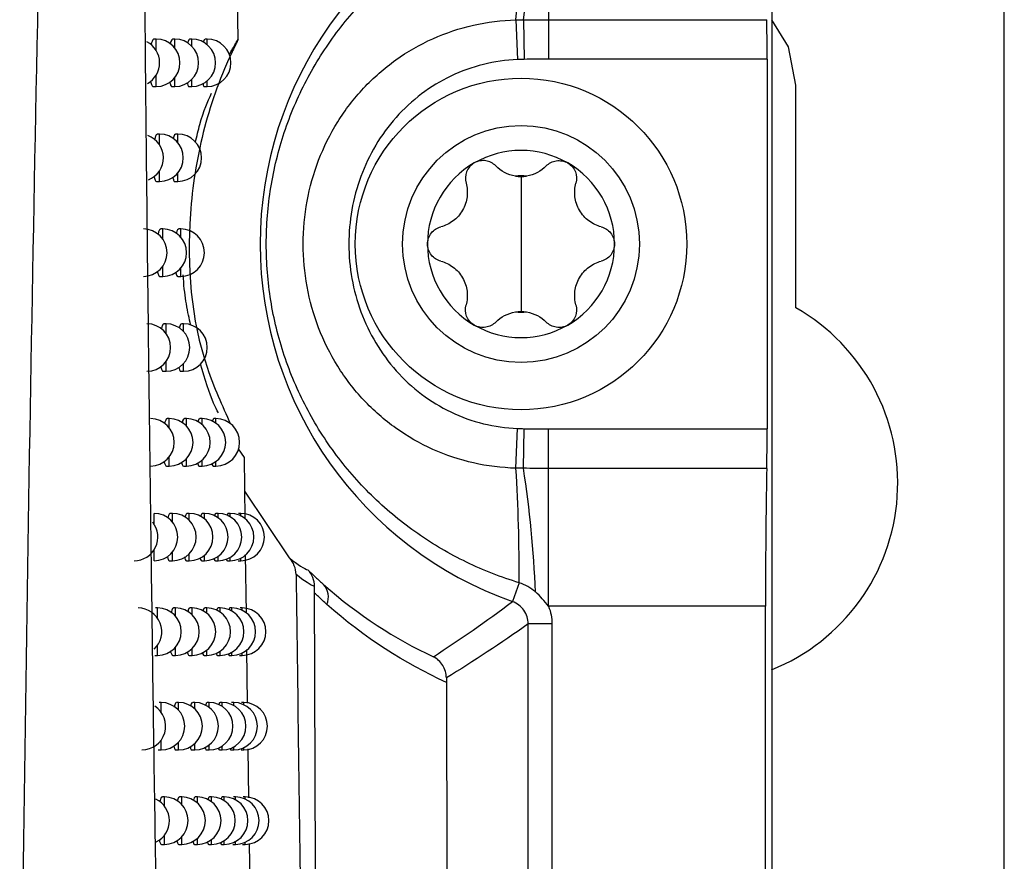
# Model space of a CAD drawing. Header units: millimetres. Extents: x 15358 to 16483, y 10132 to 11382.
# Tile 86 of 166: x 16101 to 16121, y 10607 to 10624. Entities that reach past the tile are written whole.
import ezdxf

# ---------------------------------------------------------------- set-up
doc = ezdxf.new("R2010")
doc.units = ezdxf.units.MM

msp = doc.modelspace()

# ---------------------------------------------------------------- linework, layer by layer
at = {"color": 7, "linetype": 'Continuous', "lineweight": 25}
for p, q in [((16116.385, 10899.651), (16116.385, 10589.564)), ((16121.297, 10589.564), (16121.297, 10899.564)), ((16111.672, 10627.253), (16111.672, 10624.342)), ((16105.118, 10623.925), (16105.099, 10625.081)), ((16110.984, 10624.339), (16111.017, 10623.501)), ((16111.143, 10624.341), (16111.158, 10623.505)), ((16111.672, 10624.342), (16116.281, 10624.342)), ((16111.672, 10624.342), (16111.672, 10623.511)), ((16103.388, 10623.933), (16103.345, 10623.933)), ((16103.388, 10623.689), (16103.388, 10623.933)), ((16103.782, 10623.933), (16103.739, 10623.933)), ((16103.782, 10623.741), (16103.782, 10623.933)), ((16104.14, 10623.933), (16104.098, 10623.933)), ((16104.14, 10623.782), (16104.14, 10623.933)), ((16104.464, 10623.933), (16104.42, 10623.933)), ((16104.464, 10623.815), (16104.464, 10623.933)), ((16116.289, 10623.511), (16111.672, 10623.511)), ((16116.289, 10623.511), (16116.289, 10615.705)), ((16103.388, 10622.933), (16103.388, 10623.177)), ((16103.782, 10622.933), (16103.782, 10623.125)), ((16104.14, 10622.933), (16104.14, 10623.084)), ((16104.464, 10622.933), (16104.464, 10623.051)), ((16103.329, 10622.933), (16103.388, 10622.933)), ((16103.723, 10622.933), (16103.782, 10622.933)), ((16104.082, 10622.933), (16104.14, 10622.933)), ((16104.405, 10622.933), (16104.464, 10622.933)), ((16116.897, 10618.259), (16116.897, 10622.964)), ((16103.459, 10621.928), (16103.416, 10621.928)), ((16103.459, 10621.698), (16103.459, 10621.928)), ((16103.844, 10621.928), (16103.801, 10621.928)), ((16103.844, 10621.746), (16103.844, 10621.928)), ((16103.459, 10620.928), (16103.459, 10621.158)), ((16103.844, 10620.928), (16103.844, 10621.11)), ((16103.399, 10620.928), (16103.459, 10620.928)), ((16103.785, 10620.928), (16103.844, 10620.928)), ((16111.091, 10621.033), (16111.091, 10619.608)), ((16103.528, 10619.925), (16103.485, 10619.925)), ((16103.528, 10619.707), (16103.528, 10619.925)), ((16103.906, 10619.925), (16103.863, 10619.925)), ((16103.906, 10619.752), (16103.906, 10619.925)), ((16111.091, 10619.608), (16111.091, 10618.183)), ((16103.528, 10618.925), (16103.528, 10619.142)), ((16103.906, 10618.925), (16103.906, 10619.097)), ((16103.468, 10618.925), (16103.528, 10618.925)), ((16103.846, 10618.925), (16103.906, 10618.925)), ((16103.596, 10617.923), (16103.554, 10617.923)), ((16103.596, 10617.717), (16103.596, 10617.923)), ((16103.966, 10617.923), (16103.923, 10617.923)), ((16103.966, 10617.759), (16103.966, 10617.923)), ((16103.596, 10616.923), (16103.596, 10617.128)), ((16103.966, 10616.923), (16103.966, 10617.086)), ((16103.537, 10616.923), (16103.596, 10616.923)), ((16103.907, 10616.923), (16103.966, 10616.923)), ((16103.664, 10615.922), (16103.621, 10615.922)), ((16103.664, 10615.728), (16103.664, 10615.922)), ((16104.026, 10615.922), (16103.983, 10615.922)), ((16104.026, 10615.767), (16104.026, 10615.922)), ((16104.354, 10615.922), (16104.311, 10615.922)), ((16104.354, 10615.799), (16104.354, 10615.922)), ((16104.649, 10615.922), (16104.605, 10615.922)), ((16104.649, 10615.826), (16104.649, 10615.922)), ((16110.984, 10614.876), (16111.017, 10615.714)), ((16111.143, 10614.874), (16111.158, 10615.71)), ((16111.672, 10614.873), (16111.672, 10615.705)), ((16111.672, 10615.705), (16116.289, 10615.705)), ((16105.248, 10615.102), (16105.123, 10615.288)), ((16103.664, 10614.922), (16103.664, 10615.116)), ((16104.026, 10614.922), (16104.026, 10615.077)), ((16105.265, 10613.805), (16105.248, 10615.102)), ((16103.605, 10614.922), (16103.664, 10614.922)), ((16103.967, 10614.922), (16104.026, 10614.922)), ((16104.296, 10614.922), (16104.354, 10614.922)), ((16104.354, 10614.922), (16104.354, 10615.045)), ((16104.591, 10614.922), (16104.649, 10614.922)), ((16104.649, 10614.922), (16104.649, 10615.018)), ((16111.672, 10611.963), (16111.672, 10614.873)), ((16116.281, 10614.873), (16111.672, 10614.873)), ((16106.203, 10612.981), (16105.257, 10614.389)), ((16103.343, 10613.693), (16103.343, 10613.923)), ((16103.731, 10613.923), (16103.688, 10613.923)), ((16103.731, 10613.74), (16103.731, 10613.923)), ((16104.085, 10613.923), (16104.042, 10613.923)), ((16104.085, 10613.776), (16104.085, 10613.923)), ((16104.405, 10613.923), (16104.362, 10613.923)), ((16104.405, 10613.807), (16104.405, 10613.923)), ((16104.693, 10613.923), (16104.65, 10613.923)), ((16104.693, 10613.832), (16104.693, 10613.923)), ((16104.949, 10613.923), (16104.905, 10613.923)), ((16104.949, 10613.853), (16104.949, 10613.923)), ((16105.172, 10613.923), (16105.127, 10613.923)), ((16105.172, 10613.871), (16105.172, 10613.923)), ((16103.343, 10612.923), (16103.343, 10613.154)), ((16103.731, 10612.923), (16103.731, 10613.107)), ((16104.085, 10612.923), (16104.085, 10613.07)), ((16104.405, 10612.923), (16104.405, 10613.04)), ((16104.693, 10612.923), (16104.693, 10613.015)), ((16104.949, 10612.923), (16104.949, 10612.994)), ((16105.292, 10611.815), (16105.275, 10613.052)), ((16103.671, 10612.923), (16103.731, 10612.923)), ((16104.026, 10612.923), (16104.085, 10612.923)), ((16104.347, 10612.923), (16104.405, 10612.923)), ((16104.636, 10612.923), (16104.693, 10612.923)), ((16104.892, 10612.923), (16104.949, 10612.923)), ((16105.115, 10612.923), (16105.172, 10612.923)), ((16105.172, 10612.923), (16105.172, 10612.976)), ((16111.053, 10612.458), (16110.912, 10612.061)), ((16116.254, 10611.963), (16111.672, 10611.963)), ((16116.254, 10589.695), (16116.254, 10611.963)), ((16103.417, 10611.926), (16103.374, 10611.926)), ((16103.417, 10611.709), (16103.417, 10611.926)), ((16103.796, 10611.926), (16103.754, 10611.926)), ((16103.796, 10611.752), (16103.796, 10611.926)), ((16104.143, 10611.926), (16104.1, 10611.926)), ((16104.143, 10611.787), (16104.143, 10611.926)), ((16104.456, 10611.926), (16104.413, 10611.926)), ((16104.456, 10611.816), (16104.456, 10611.926)), ((16104.738, 10611.926), (16104.694, 10611.926)), ((16104.738, 10611.84), (16104.738, 10611.926)), ((16104.987, 10611.926), (16104.943, 10611.926)), ((16104.987, 10611.86), (16104.987, 10611.926)), ((16105.203, 10611.926), (16105.159, 10611.926)), ((16105.203, 10611.877), (16105.203, 10611.926)), ((16111.244, 10594.704), (16111.244, 10611.59)), ((16111.744, 10611.59), (16111.244, 10611.59)), ((16111.744, 10611.59), (16111.744, 10594.204)), ((16103.417, 10610.926), (16103.417, 10611.144)), ((16103.357, 10610.926), (16103.417, 10610.926)), ((16103.737, 10610.926), (16103.796, 10610.926)), ((16103.796, 10610.926), (16103.796, 10611.1)), ((16104.084, 10610.926), (16104.143, 10610.926)), ((16104.143, 10610.926), (16104.143, 10611.066)), ((16104.398, 10610.926), (16104.456, 10610.926)), ((16104.456, 10610.926), (16104.456, 10611.037)), ((16104.68, 10610.926), (16104.738, 10610.926)), ((16104.738, 10610.926), (16104.738, 10611.013)), ((16104.93, 10610.926), (16104.987, 10610.926)), ((16104.987, 10610.926), (16104.987, 10610.993)), ((16105.147, 10610.926), (16105.203, 10610.926)), ((16105.203, 10610.926), (16105.203, 10610.976)), ((16105.318, 10609.914), (16105.302, 10611.052)), ((16103.49, 10609.931), (16103.447, 10609.931)), ((16103.49, 10609.725), (16103.49, 10609.931)), ((16103.861, 10609.931), (16103.818, 10609.931)), ((16103.861, 10609.766), (16103.861, 10609.931)), ((16104.2, 10609.931), (16104.157, 10609.931)), ((16104.2, 10609.798), (16104.2, 10609.931)), ((16104.506, 10609.931), (16104.463, 10609.931)), ((16104.506, 10609.826), (16104.506, 10609.931)), ((16104.781, 10609.931), (16104.737, 10609.931)), ((16104.781, 10609.848), (16104.781, 10609.931)), ((16105.024, 10609.931), (16104.98, 10609.931)), ((16105.024, 10609.868), (16105.024, 10609.931)), ((16105.235, 10609.931), (16105.19, 10609.931)), ((16105.235, 10609.884), (16105.235, 10609.931)), ((16103.49, 10608.931), (16103.49, 10609.136)), ((16103.861, 10608.931), (16103.861, 10609.096)), ((16104.2, 10608.931), (16104.2, 10609.063)), ((16103.43, 10608.931), (16103.49, 10608.931)), ((16103.802, 10608.931), (16103.861, 10608.931)), ((16104.141, 10608.931), (16104.2, 10608.931)), ((16104.448, 10608.931), (16104.506, 10608.931)), ((16104.506, 10608.931), (16104.506, 10609.036)), ((16104.724, 10608.931), (16104.781, 10608.931)), ((16104.781, 10608.931), (16104.781, 10609.013)), ((16104.967, 10608.931), (16105.024, 10608.931)), ((16105.024, 10608.931), (16105.024, 10608.993)), ((16105.179, 10608.931), (16105.235, 10608.931)), ((16105.235, 10608.931), (16105.235, 10608.977)), ((16105.345, 10607.92), (16105.331, 10608.95)), ((16103.561, 10607.937), (16103.519, 10607.937)), ((16103.561, 10607.742), (16103.561, 10607.937)), ((16103.925, 10607.937), (16103.882, 10607.937)), ((16103.925, 10607.78), (16103.925, 10607.937)), ((16104.256, 10607.937), (16104.213, 10607.937)), ((16104.256, 10607.811), (16104.256, 10607.937)), ((16104.556, 10607.937), (16104.513, 10607.937)), ((16104.556, 10607.837), (16104.556, 10607.937)), ((16104.824, 10607.937), (16104.78, 10607.937)), ((16104.824, 10607.859), (16104.824, 10607.937)), ((16105.06, 10607.937), (16105.016, 10607.937)), ((16105.06, 10607.877), (16105.06, 10607.937)), ((16105.266, 10607.937), (16105.221, 10607.937)), ((16105.266, 10607.893), (16105.266, 10607.937)), ((16103.561, 10606.937), (16103.561, 10607.131)), ((16103.925, 10606.937), (16103.925, 10607.093)), ((16104.256, 10606.937), (16104.256, 10607.062)), ((16104.556, 10606.937), (16104.556, 10607.036)), ((16104.824, 10606.937), (16104.824, 10607.015)), ((16105.06, 10606.937), (16105.06, 10606.996)), ((16105.266, 10606.937), (16105.266, 10606.981)), ((16103.502, 10606.937), (16103.561, 10606.937)), ((16103.866, 10606.937), (16103.925, 10606.937)), ((16104.198, 10606.937), (16104.256, 10606.937)), ((16104.498, 10606.937), (16104.556, 10606.937)), ((16104.766, 10606.937), (16104.824, 10606.937)), ((16105.004, 10606.937), (16105.06, 10606.937)), ((16105.21, 10606.937), (16105.266, 10606.937)), ((16105.373, 10605.85), (16105.358, 10606.955))]:
    msp.add_line(p, q, dxfattribs=at)
at = {"color": 7, "linetype": 'Continuous', "lineweight": 25, "flags": 128}
msp.add_lwpolyline([(16116.897, 10622.964), (16116.737, 10623.768), (16116.385, 10624.339)], dxfattribs=at)
at = {"color": 7, "linetype": 'Continuous', "lineweight": 25}
for radius in [3.5, 2.5]:
    msp.add_circle((16111.091, 10619.608), radius, dxfattribs=at)
for centre, radius, start, end in [((16113.591, 10619.608), 8.009, 109.5453, 250.4547), ((16088.694, 10627.832), 22.719, 351.1616, 357.7798), ((16073.586, 10626.609), 37.467, 356.526, 0.2261), ((16102.959, 10623.433), 0.5, 298.9706, 62.2915), ((16103.388, 10623.433), 0.5, 270, 90), ((16103.782, 10623.433), 0.5, 270, 90), ((16104.14, 10623.433), 0.5, 270, 90), ((16104.464, 10623.433), 0.5, 270, 90), ((16103.038, 10621.428), 0.5, 291.5252, 69.8003), ((16103.459, 10621.428), 0.5, 270, 90), ((16103.844, 10621.428), 0.5, 270, 90), ((16111.091, 10619.608), 1.975, 60, 120), ((16111.091, 10619.608), 1.975, 120, 180), ((16111.091, 10619.608), 1.975, 360, 60), ((16111.091, 10619.608), 1.439, 85.3517, 94.6483), ((16111.091, 10621.781), 0.748, 261.0355, 278.9645), ((16103.116, 10619.425), 0.5, 270, 90), ((16103.528, 10619.425), 0.5, 270, 90), ((16103.906, 10619.425), 0.5, 270, 90), ((16111.091, 10619.608), 1.975, 180, 240), ((16111.091, 10619.608), 1.975, 300, 360), ((16114.797, 10614.564), 4.25, 291.9302, 60.3884), ((16111.091, 10617.434), 0.748, 81.0355, 98.9645), ((16111.091, 10619.608), 1.439, 265.3517, 274.6483), ((16103.192, 10617.423), 0.5, 270, 90), ((16103.596, 10617.423), 0.5, 270, 90), ((16103.966, 10617.423), 0.5, 270, 90), ((16111.091, 10619.608), 1.975, 240, 300), ((16103.268, 10615.422), 0.5, 270, 90), ((16103.664, 10615.422), 0.5, 270, 90), ((16104.026, 10615.422), 0.5, 270, 90), ((16104.354, 10615.422), 0.5, 270, 90), ((16104.649, 10615.422), 0.5, 270, 90), ((16073.586, 10612.606), 37.467, 359.7739, 3.474), ((16088.694, 10611.383), 22.719, 2.2202, 8.8384), ((16103.343, 10613.423), 0.5, 270, 90), ((16103.731, 10613.423), 0.5, 270, 90), ((16104.085, 10613.423), 0.5, 270, 90), ((16104.405, 10613.423), 0.5, 270, 90), ((16104.693, 10613.423), 0.5, 270, 90), ((16104.949, 10613.423), 0.5, 270, 90), ((16105.172, 10613.423), 0.5, 270, 90), ((16102.922, 10613.423), 0.5, 270, 38.6198), ((16106.632, 10612.159), 0.392, 336.3547, 42.3836), ((16103.005, 10611.426), 0.5, 312.0976, 90), ((16103.417, 10611.426), 0.5, 270, 90), ((16103.796, 10611.426), 0.5, 270, 90), ((16104.143, 10611.426), 0.5, 270, 90), ((16104.456, 10611.426), 0.5, 270, 90), ((16104.738, 10611.426), 0.5, 270, 90), ((16104.987, 10611.426), 0.5, 270, 90), ((16105.203, 10611.426), 0.5, 270, 90), ((16103.49, 10609.431), 0.5, 270, 90), ((16103.861, 10609.431), 0.5, 270, 90), ((16104.2, 10609.431), 0.5, 270, 90), ((16104.506, 10609.431), 0.5, 270, 90), ((16104.781, 10609.431), 0.5, 270, 90), ((16105.024, 10609.431), 0.5, 270, 90), ((16105.235, 10609.431), 0.5, 270, 90), ((16103.086, 10609.431), 0.5, 270, 57.3277), ((16103.166, 10607.437), 0.5, 296.1861, 65.0049), ((16103.561, 10607.437), 0.5, 270, 90), ((16103.925, 10607.437), 0.5, 270, 90), ((16104.256, 10607.437), 0.5, 270, 90), ((16104.556, 10607.437), 0.5, 270, 90), ((16104.824, 10607.437), 0.5, 270, 90), ((16105.06, 10607.437), 0.5, 270, 90), ((16105.266, 10607.437), 0.5, 270, 90)]:
    msp.add_arc(centre, radius, start, end, dxfattribs=at)
for centre, major_axis, start_param, end_param in [((16116.271, 10623.511), (0, 1), 4.712389, 5.694154), ((16116.271, 10615.705), (0, 1), 3.730624, 4.712389), ((16116.315, 10611.963), (0, 3.5), 0.589031, 1.570796)]:
    msp.add_ellipse(centre, major_axis=major_axis, ratio=0.017455, start_param=start_param, end_param=end_param, dxfattribs=at)
for points, knots in [([(16103.424, 10603.572), (16103.407, 10604.634), (16103.373, 10606.733), (16103.327, 10609.847), (16103.285, 10612.887), (16103.247, 10615.853), (16103.212, 10618.744), (16103.181, 10621.559), (16103.154, 10624.296), (16103.13, 10626.955), (16103.108, 10629.535), (16103.081, 10633.362), (16103.052, 10638.35), (16103.031, 10644.413), (16103.02, 10650.131), (16103.019, 10655.495), (16103.023, 10658.952), (16103.025, 10660.62)], [0, 0, 0, 0, 0.05598, 0.110676, 0.164072, 0.216148, 0.266888, 0.316276, 0.364297, 0.410936, 0.456178, 0.500012, 0.612161, 0.718399, 0.818552, 0.912464, 1, 1, 1, 1]), ([(16100.504, 10598.878), (16100.596, 10609.098), (16100.766, 10619.32), (16101.231, 10639.774), (16101.526, 10650.003), (16101.827, 10660.234)], [0, 0, 0, 0, 0.5, 0.5, 1, 1, 1, 1]), ([(16111.053, 10612.458), (16110.67, 10612.574), (16110.3, 10612.719), (16109.582, 10613.066), (16109.235, 10613.269), (16108.582, 10613.723), (16108.275, 10613.975), (16107.699, 10614.53), (16107.434, 10614.83), (16106.957, 10615.465), (16106.743, 10615.805), (16106.373, 10616.512), (16106.217, 10616.878), (16105.966, 10617.634), (16105.87, 10618.025), (16105.743, 10618.811), (16105.711, 10619.207), (16105.711, 10620.009), (16105.743, 10620.407), (16105.871, 10621.194), (16105.967, 10621.585), (16106.218, 10622.34), (16106.374, 10622.706), (16106.745, 10623.415), (16106.958, 10623.752), (16107.435, 10624.387), (16107.701, 10624.688), (16108.276, 10625.241), (16108.583, 10625.493), (16109.234, 10625.946), (16109.582, 10626.15), (16110.3, 10626.497), (16110.67, 10626.641), (16111.053, 10626.757)], [0, 0, 0, 0, 0.0625, 0.0625, 0.125, 0.125, 0.1875, 0.1875, 0.25, 0.25, 0.3125, 0.3125, 0.375, 0.375, 0.4375, 0.4375, 0.5, 0.5, 0.5625, 0.5625, 0.625, 0.625, 0.6875, 0.6875, 0.75, 0.75, 0.8125, 0.8125, 0.875, 0.875, 0.9375, 0.9375, 1, 1, 1, 1]), ([(16110.984, 10614.876), (16110.68, 10614.884), (16110.381, 10614.922), (16109.796, 10615.054), (16109.506, 10615.15), (16108.955, 10615.397), (16108.695, 10615.546), (16108.205, 10615.895), (16107.974, 10616.096), (16107.564, 10616.535), (16107.381, 10616.773), (16107.06, 10617.287), (16106.925, 10617.559), (16106.71, 10618.119), (16106.627, 10618.411), (16106.518, 10619.008), (16106.491, 10619.307), (16106.491, 10619.908), (16106.518, 10620.213), (16106.628, 10620.806), (16106.709, 10621.095), (16106.925, 10621.656), (16107.061, 10621.931), (16107.379, 10622.44), (16107.561, 10622.678), (16107.973, 10623.118), (16108.203, 10623.319), (16108.691, 10623.668), (16108.951, 10623.817), (16109.506, 10624.065), (16109.792, 10624.16), (16110.378, 10624.293), (16110.68, 10624.331), (16110.984, 10624.339)], [0, 0, 0, 0, 0.0625, 0.0625, 0.125, 0.125, 0.1875, 0.1875, 0.25, 0.25, 0.3125, 0.3125, 0.375, 0.375, 0.4375, 0.4375, 0.5, 0.5, 0.5625, 0.5625, 0.625, 0.625, 0.6875, 0.6875, 0.75, 0.75, 0.8125, 0.8125, 0.875, 0.875, 0.9375, 0.9375, 1, 1, 1, 1]), ([(16103.345, 10623.927), (16103.342, 10623.929), (16103.327, 10623.937), (16103.303, 10623.9), (16103.285, 10623.839), (16103.278, 10623.813)], [0, 0, 0, 0, 0.1379471, 0.6351859, 1, 1, 1, 1]), ([(16103.739, 10623.927), (16103.736, 10623.929), (16103.723, 10623.936), (16103.702, 10623.904), (16103.687, 10623.849), (16103.682, 10623.828)], [0, 0, 0, 0, 0.1543416, 0.6912091, 1, 1, 1, 1]), ([(16105.118, 10623.925), (16105.065, 10623.818), (16104.754, 10623.188), (16104.328, 10621.969), (16103.984, 10619.744), (16104.151, 10617.588), (16104.779, 10616.199), (16104.955, 10615.81)], [0, 0, 0, 0, 0.042455, 0.249767, 0.457101, 0.847871, 1, 1, 1, 1]), ([(16104.098, 10623.927), (16104.095, 10623.929), (16104.082, 10623.936), (16104.065, 10623.907), (16104.053, 10623.858), (16104.05, 10623.844)], [0, 0, 0, 0, 0.173637, 0.758573, 1, 1, 1, 1]), ([(16104.42, 10623.927), (16104.418, 10623.929), (16104.407, 10623.936), (16104.392, 10623.911), (16104.383, 10623.868), (16104.381, 10623.86)], [0, 0, 0, 0, 0.196853, 0.841278, 1, 1, 1, 1]), ([(16104.929, 10623.594), (16104.953, 10623.641), (16105.023, 10623.777), (16105.08, 10623.866), (16105.118, 10623.925)], [0, 0, 0, 0, 0.345746, 1, 1, 1, 1]), ([(16111.017, 10623.501), (16110.771, 10623.492), (16110.531, 10623.457), (16110.061, 10623.341), (16109.828, 10623.257), (16109.39, 10623.047), (16109.183, 10622.921), (16108.794, 10622.628), (16108.613, 10622.46), (16108.13, 10621.917), (16107.877, 10621.488), (16107.625, 10620.806), (16107.561, 10620.569), (16107.476, 10620.089), (16107.455, 10619.847), (16107.456, 10619.362), (16107.477, 10619.117), (16107.563, 10618.638), (16107.626, 10618.405), (16107.795, 10617.95), (16107.901, 10617.727), (16108.15, 10617.311), (16108.293, 10617.116), (16108.616, 10616.753), (16108.797, 10616.585), (16109.184, 10616.294), (16109.391, 10616.168), (16109.831, 10615.957), (16110.062, 10615.874), (16110.532, 10615.758), (16110.771, 10615.724), (16111.017, 10615.714)], [0, 0, 0, 0, 0.0625, 0.0625, 0.125, 0.125, 0.1875, 0.1875, 0.25, 0.25, 0.375, 0.375, 0.4375, 0.4375, 0.5, 0.5, 0.5625, 0.5625, 0.625, 0.625, 0.6875, 0.6875, 0.75, 0.75, 0.8125, 0.8125, 0.875, 0.875, 0.9375, 0.9375, 1, 1, 1, 1]), ([(16103.265, 10623.049), (16103.265, 10623.047), (16103.272, 10623.004), (16103.294, 10622.961), (16103.316, 10622.924), (16103.328, 10622.934), (16103.329, 10622.934)], [0, 0, 0, 0, 0.014735, 0.494657, 0.984547, 1, 1, 1, 1]), ([(16103.669, 10623.032), (16103.676, 10623.007), (16103.692, 10622.952), (16103.712, 10622.924), (16103.723, 10622.933), (16103.723, 10622.934)], [0, 0, 0, 0, 0.448938, 0.988135, 1, 1, 1, 1]), ([(16104.038, 10623.014), (16104.043, 10622.996), (16104.056, 10622.948), (16104.072, 10622.924), (16104.082, 10622.933), (16104.082, 10622.933)], [0, 0, 0, 0, 0.385803, 0.992051, 1, 1, 1, 1]), ([(16104.371, 10622.997), (16104.374, 10622.985), (16104.384, 10622.943), (16104.397, 10622.924), (16104.405, 10622.933), (16104.405, 10622.933)], [0, 0, 0, 0, 0.300674, 0.996585, 1, 1, 1, 1]), ([(16104.215, 10621.752), (16104.246, 10621.884), (16104.36, 10622.367), (16104.473, 10622.612), (16104.555, 10622.79)], [0, 0, 0, 0, 0.272755, 1, 1, 1, 1]), ([(16103.416, 10621.922), (16103.413, 10621.924), (16103.398, 10621.931), (16103.374, 10621.896), (16103.358, 10621.836), (16103.351, 10621.812)], [0, 0, 0, 0, 0.1416244, 0.6477993, 1, 1, 1, 1]), ([(16103.801, 10621.922), (16103.798, 10621.924), (16103.785, 10621.931), (16103.765, 10621.899), (16103.751, 10621.846), (16103.746, 10621.827)], [0, 0, 0, 0, 0.158421, 0.705491, 1, 1, 1, 1]), ([(16110.103, 10621.318), (16110.029, 10621.275), (16109.972, 10621.208), (16109.912, 10621.054), (16109.909, 10620.97), (16109.93, 10620.894)], [0, 0, 0, 0, 0.5, 0.5, 1, 1, 1, 1]), ([(16110.557, 10621.256), (16110.502, 10621.313), (16110.428, 10621.352), (16110.266, 10621.376), (16110.178, 10621.361), (16110.103, 10621.318)], [0, 0, 0, 0, 0.5, 0.5, 1, 1, 1, 1]), ([(16111.625, 10621.256), (16111.68, 10621.313), (16111.753, 10621.352), (16111.916, 10621.376), (16112.004, 10621.361), (16112.078, 10621.318)], [0, 0, 0, 0, 0.5, 0.5, 1, 1, 1, 1]), ([(16112.078, 10621.318), (16112.153, 10621.275), (16112.21, 10621.208), (16112.27, 10621.054), (16112.273, 10620.97), (16112.252, 10620.894)], [0, 0, 0, 0, 0.5, 0.5, 1, 1, 1, 1]), ([(16103.337, 10621.039), (16103.346, 10621.01), (16103.364, 10620.95), (16103.387, 10620.919), (16103.399, 10620.929), (16103.399, 10620.929)], [0, 0, 0, 0, 0.486625, 0.985391, 1, 1, 1, 1]), ([(16103.734, 10621.023), (16103.74, 10620.999), (16103.755, 10620.946), (16103.774, 10620.919), (16103.785, 10620.928), (16103.785, 10620.929)], [0, 0, 0, 0, 0.435758, 0.988933, 1, 1, 1, 1]), ([(16109.93, 10620.894), (16109.955, 10620.802), (16109.964, 10620.705), (16109.94, 10620.508), (16109.908, 10620.409), (16109.806, 10620.232), (16109.736, 10620.154), (16109.577, 10620.036), (16109.489, 10619.994), (16109.396, 10619.97)], [0, 0, 0, 0, 0.25, 0.25, 0.5, 0.5, 0.75, 0.75, 1, 1, 1, 1]), ([(16112.786, 10619.97), (16112.693, 10619.994), (16112.605, 10620.036), (16112.446, 10620.154), (16112.376, 10620.232), (16112.274, 10620.409), (16112.242, 10620.508), (16112.218, 10620.705), (16112.226, 10620.802), (16112.252, 10620.894)], [0, 0, 0, 0, 0.25, 0.25, 0.5, 0.5, 0.75, 0.75, 1, 1, 1, 1]), ([(16103.485, 10619.919), (16103.482, 10619.92), (16103.468, 10619.928), (16103.445, 10619.893), (16103.429, 10619.835), (16103.423, 10619.812)], [0, 0, 0, 0, 0.145394, 0.660792, 1, 1, 1, 1]), ([(16103.863, 10619.919), (16103.86, 10619.92), (16103.847, 10619.928), (16103.828, 10619.897), (16103.814, 10619.844), (16103.81, 10619.827)], [0, 0, 0, 0, 0.162612, 0.72023, 1, 1, 1, 1]), ([(16109.116, 10619.608), (16109.116, 10619.693), (16109.146, 10619.777), (16109.249, 10619.906), (16109.32, 10619.95), (16109.396, 10619.97)], [0, 0, 0, 0, 0.5, 0.5, 1, 1, 1, 1]), ([(16112.786, 10619.97), (16112.862, 10619.95), (16112.932, 10619.906), (16113.035, 10619.777), (16113.066, 10619.694), (16113.066, 10619.608)], [0, 0, 0, 0, 0.5, 0.5, 1, 1, 1, 1]), ([(16109.396, 10619.246), (16109.32, 10619.265), (16109.249, 10619.31), (16109.146, 10619.439), (16109.116, 10619.522), (16109.116, 10619.608)], [0, 0, 0, 0, 0.5, 0.5, 1, 1, 1, 1]), ([(16113.066, 10619.608), (16113.066, 10619.522), (16113.036, 10619.439), (16112.933, 10619.31), (16112.862, 10619.265), (16112.786, 10619.246)], [0, 0, 0, 0, 0.5, 0.5, 1, 1, 1, 1]), ([(16109.396, 10619.246), (16109.489, 10619.222), (16109.577, 10619.18), (16109.736, 10619.061), (16109.806, 10618.984), (16109.908, 10618.807), (16109.94, 10618.708), (16109.964, 10618.511), (16109.955, 10618.413), (16109.93, 10618.321)], [0, 0, 0, 0, 0.25, 0.25, 0.5, 0.5, 0.75, 0.75, 1, 1, 1, 1]), ([(16112.252, 10618.321), (16112.226, 10618.413), (16112.218, 10618.511), (16112.242, 10618.708), (16112.274, 10618.807), (16112.376, 10618.984), (16112.446, 10619.061), (16112.605, 10619.18), (16112.693, 10619.222), (16112.786, 10619.246)], [0, 0, 0, 0, 0.25, 0.25, 0.5, 0.5, 0.75, 0.75, 1, 1, 1, 1]), ([(16103.409, 10619.032), (16103.417, 10619.004), (16103.435, 10618.946), (16103.457, 10618.916), (16103.468, 10618.925), (16103.468, 10618.925)], [0, 0, 0, 0, 0.475292, 0.986158, 1, 1, 1, 1]), ([(16103.797, 10619.015), (16103.804, 10618.993), (16103.818, 10618.942), (16103.836, 10618.915), (16103.846, 10618.925), (16103.846, 10618.925)], [0, 0, 0, 0, 0.421898, 0.989744, 1, 1, 1, 1]), ([(16104.117, 10617.897), (16104.085, 10618.035), (16104.024, 10618.298), (16103.972, 10618.7), (16103.958, 10618.934), (16103.957, 10618.959)], [0, 0, 0, 0, 0.497335, 0.944356, 1, 1, 1, 1]), ([(16110.103, 10617.897), (16110.029, 10617.94), (16109.972, 10618.008), (16109.912, 10618.162), (16109.909, 10618.245), (16109.93, 10618.321)], [0, 0, 0, 0, 0.5, 0.5, 1, 1, 1, 1]), ([(16112.252, 10618.321), (16112.273, 10618.245), (16112.27, 10618.162), (16112.21, 10618.008), (16112.153, 10617.94), (16112.078, 10617.897)], [0, 0, 0, 0, 0.5, 0.5, 1, 1, 1, 1]), ([(16103.554, 10617.917), (16103.551, 10617.918), (16103.537, 10617.926), (16103.515, 10617.892), (16103.499, 10617.835), (16103.494, 10617.814)], [0, 0, 0, 0, 0.149259, 0.67418, 1, 1, 1, 1]), ([(16103.923, 10617.917), (16103.92, 10617.918), (16103.908, 10617.926), (16103.889, 10617.896), (16103.876, 10617.845), (16103.872, 10617.829)], [0, 0, 0, 0, 0.166922, 0.73545, 1, 1, 1, 1]), ([(16110.557, 10617.959), (16110.502, 10617.903), (16110.428, 10617.864), (16110.265, 10617.839), (16110.178, 10617.855), (16110.103, 10617.897)], [0, 0, 0, 0, 0.5, 0.5, 1, 1, 1, 1]), ([(16112.078, 10617.897), (16112.004, 10617.855), (16111.917, 10617.839), (16111.754, 10617.864), (16111.68, 10617.903), (16111.625, 10617.959)], [0, 0, 0, 0, 0.5, 0.5, 1, 1, 1, 1]), ([(16103.48, 10617.026), (16103.488, 10616.999), (16103.505, 10616.943), (16103.526, 10616.914), (16103.537, 10616.923), (16103.537, 10616.923)], [0, 0, 0, 0, 0.463406, 0.986936, 1, 1, 1, 1]), ([(16103.86, 10617.009), (16103.866, 10616.989), (16103.879, 10616.939), (16103.897, 10616.913), (16103.907, 10616.923), (16103.907, 10616.923)], [0, 0, 0, 0, 0.407309, 0.99057, 1, 1, 1, 1]), ([(16104.702, 10616.043), (16104.668, 10616.105), (16104.551, 10616.319), (16104.419, 10616.761), (16104.325, 10617.075)], [0, 0, 0, 0, 0.287534, 1, 1, 1, 1]), ([(16103.621, 10615.916), (16103.618, 10615.918), (16103.605, 10615.925), (16103.583, 10615.893), (16103.569, 10615.837), (16103.563, 10615.817)], [0, 0, 0, 0, 0.153226, 0.687983, 1, 1, 1, 1]), ([(16103.983, 10615.916), (16103.98, 10615.918), (16103.968, 10615.925), (16103.95, 10615.896), (16103.938, 10615.847), (16103.934, 10615.832)], [0, 0, 0, 0, 0.171355, 0.751173, 1, 1, 1, 1]), ([(16104.311, 10615.916), (16104.308, 10615.918), (16104.297, 10615.925), (16104.282, 10615.899), (16104.272, 10615.856), (16104.27, 10615.847)], [0, 0, 0, 0, 0.192926, 0.827818, 1, 1, 1, 1]), ([(16104.605, 10615.916), (16104.603, 10615.918), (16104.593, 10615.924), (16104.581, 10615.903), (16104.573, 10615.866), (16104.572, 10615.862)], [0, 0, 0, 0, 0.219214, 0.922921, 1, 1, 1, 1]), ([(16103.55, 10615.021), (16103.558, 10614.996), (16103.573, 10614.941), (16103.593, 10614.913), (16103.604, 10614.923), (16103.605, 10614.923)], [0, 0, 0, 0, 0.450931, 0.987724, 1, 1, 1, 1]), ([(16103.922, 10615.005), (16103.927, 10614.986), (16103.94, 10614.937), (16103.957, 10614.913), (16103.967, 10614.922), (16103.967, 10614.923)], [0, 0, 0, 0, 0.391937, 0.991413, 1, 1, 1, 1]), ([(16104.26, 10614.989), (16104.263, 10614.975), (16104.273, 10614.933), (16104.287, 10614.913), (16104.295, 10614.922), (16104.296, 10614.922)], [0, 0, 0, 0, 0.313838, 0.99564, 1, 1, 1, 1]), ([(16104.563, 10614.972), (16104.565, 10614.964), (16104.573, 10614.928), (16104.583, 10614.925), (16104.591, 10614.922)], [0, 0, 0, 0, 0.206067, 1, 1, 1, 1]), ([(16103.688, 10613.918), (16103.685, 10613.919), (16103.672, 10613.927), (16103.651, 10613.895), (16103.637, 10613.841), (16103.632, 10613.822)], [0, 0, 0, 0, 0.157299, 0.70222, 1, 1, 1, 1]), ([(16104.042, 10613.917), (16104.039, 10613.919), (16104.027, 10613.926), (16104.01, 10613.898), (16103.998, 10613.85), (16103.995, 10613.836)], [0, 0, 0, 0, 0.17592, 0.767425, 1, 1, 1, 1]), ([(16104.362, 10613.917), (16104.36, 10613.919), (16104.349, 10613.926), (16104.335, 10613.901), (16104.325, 10613.859), (16104.323, 10613.851)], [0, 0, 0, 0, 0.198139, 0.846702, 1, 1, 1, 1]), ([(16104.65, 10613.917), (16104.648, 10613.919), (16104.638, 10613.926), (16104.626, 10613.905), (16104.619, 10613.869), (16104.618, 10613.867)], [0, 0, 0, 0, 0.225311, 0.945356, 1, 1, 1, 1]), ([(16104.905, 10613.917), (16104.903, 10613.919), (16104.895, 10613.926), (16104.887, 10613.9), (16104.882, 10613.882)], [0, 0, 0, 0, 0.276691, 1, 1, 1, 1]), ([(16103.619, 10613.019), (16103.626, 10612.995), (16103.641, 10612.942), (16103.66, 10612.914), (16103.671, 10612.924), (16103.671, 10612.924)], [0, 0, 0, 0, 0.437826, 0.988524, 1, 1, 1, 1]), ([(16103.983, 10613.003), (16103.988, 10612.985), (16104, 10612.938), (16104.016, 10612.914), (16104.026, 10612.924), (16104.026, 10612.924)], [0, 0, 0, 0, 0.375723, 0.992275, 1, 1, 1, 1]), ([(16104.313, 10612.986), (16104.316, 10612.974), (16104.326, 10612.933), (16104.339, 10612.914), (16104.347, 10612.924), (16104.347, 10612.924)], [0, 0, 0, 0, 0.293106, 0.9966015, 1, 1, 1, 1]), ([(16104.609, 10612.969), (16104.611, 10612.963), (16104.618, 10612.928), (16104.628, 10612.926), (16104.636, 10612.923)], [0, 0, 0, 0, 0.178327, 1, 1, 1, 1]), ([(16104.871, 10612.959), (16104.871, 10612.957), (16104.877, 10612.926), (16104.885, 10612.925), (16104.892, 10612.924)], [0, 0, 0, 0, 0.0929973, 1, 1, 1, 1]), ([(16106.34, 10612.633), (16106.377, 10609.942), (16106.431, 10605.911), (16106.482, 10601.891), (16106.507, 10599.882), (16106.515, 10599.213), (16106.532, 10597.875), (16106.542, 10597.207), (16106.547, 10596.538)], [0, 0, 0, 0, 0.5, 0.75, 0.75, 0.875, 0.875, 1, 1, 1, 1]), ([(16106.592, 10612.728), (16106.645, 10612.678), (16106.697, 10612.627), (16106.75, 10612.578), (16106.807, 10612.525), (16106.864, 10612.474), (16106.921, 10612.423)], [0, 0, 0, 0, 0.0003481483, 0.0003481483, 0.0003481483, 0.0007210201, 0.0007210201, 0.0007210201, 0.0007210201]), ([(16106.731, 10612.378), (16106.732, 10612.444), (16106.72, 10612.508), (16106.672, 10612.629), (16106.636, 10612.683), (16106.592, 10612.728)], [0, 0, 0, 0, 0.5, 0.5, 1, 1, 1, 1]), ([(16106.789, 10596.455), (16106.78, 10599.083), (16106.769, 10601.712), (16106.749, 10606.974), (16106.74, 10609.607), (16106.73, 10612.242)], [0, 0, 0, 0, 0.5, 0.5, 1, 1, 1, 1]), ([(16106.991, 10612.002), (16106.93, 10612.055), (16106.871, 10612.11), (16106.811, 10612.165), (16106.784, 10612.191), (16106.757, 10612.216), (16106.73, 10612.242)], [0, 0, 0, 0, 0.0003803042, 0.0003803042, 0.0003803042, 0.00055351, 0.00055351, 0.00055351, 0.00055351]), ([(16111.244, 10611.59), (16111.244, 10611.693), (16111.212, 10611.794), (16111.094, 10611.961), (16111.009, 10612.026), (16110.912, 10612.061)], [0, 0, 0, 0, 0.5, 0.5, 1, 1, 1, 1]), ([(16103.754, 10611.92), (16103.751, 10611.922), (16103.738, 10611.929), (16103.718, 10611.898), (16103.705, 10611.846), (16103.7, 10611.828)], [0, 0, 0, 0, 0.161483, 0.71691, 1, 1, 1, 1]), ([(16104.1, 10611.92), (16104.097, 10611.922), (16104.085, 10611.929), (16104.069, 10611.901), (16104.058, 10611.855), (16104.055, 10611.843)], [0, 0, 0, 0, 0.180622, 0.784233, 1, 1, 1, 1]), ([(16104.413, 10611.92), (16104.411, 10611.922), (16104.4, 10611.929), (16104.386, 10611.905), (16104.377, 10611.864), (16104.376, 10611.858)], [0, 0, 0, 0, 0.203527, 0.866283, 1, 1, 1, 1]), ([(16104.694, 10611.92), (16104.692, 10611.922), (16104.682, 10611.928), (16104.671, 10611.909), (16104.664, 10611.874), (16104.664, 10611.873)], [0, 0, 0, 0, 0.231637, 0.968697, 1, 1, 1, 1]), ([(16104.943, 10611.92), (16104.941, 10611.922), (16104.933, 10611.929), (16104.926, 10611.904), (16104.921, 10611.887)], [0, 0, 0, 0, 0.292683, 1, 1, 1, 1]), ([(16103.687, 10611.018), (16103.694, 10610.995), (16103.708, 10610.943), (16103.726, 10610.917), (16103.737, 10610.927), (16103.737, 10610.927)], [0, 0, 0, 0, 0.424048, 0.989338, 1, 1, 1, 1]), ([(16104.043, 10611.002), (16104.048, 10610.985), (16104.059, 10610.939), (16104.074, 10610.917), (16104.084, 10610.926), (16104.084, 10610.927)], [0, 0, 0, 0, 0.358602, 0.993156, 1, 1, 1, 1]), ([(16104.366, 10610.985), (16104.368, 10610.974), (16104.378, 10610.935), (16104.39, 10610.917), (16104.398, 10610.926), (16104.398, 10610.926)], [0, 0, 0, 0, 0.271085, 0.997594, 1, 1, 1, 1]), ([(16104.655, 10610.968), (16104.656, 10610.963), (16104.663, 10610.93), (16104.672, 10610.928), (16104.68, 10610.926)], [0, 0, 0, 0, 0.148618, 1, 1, 1, 1]), ([(16104.909, 10610.961), (16104.91, 10610.959), (16104.916, 10610.929), (16104.923, 10610.928), (16104.93, 10610.926)], [0, 0, 0, 0, 0.0823746, 1, 1, 1, 1]), ([(16109.514, 10610.449), (16109.514, 10610.544), (16109.487, 10610.637), (16109.391, 10610.793), (16109.32, 10610.857), (16109.24, 10610.898)], [0, 0, 0, 0, 0.5, 0.5, 1, 1, 1, 1]), ([(16109.514, 10610.355), (16109.518, 10609.189), (16109.526, 10606.858), (16109.539, 10603.365), (16109.552, 10599.873), (16109.56, 10597.547), (16109.565, 10596.384)], [0, 0, 0, 0, 0.2500012, 0.5000001, 0.749999, 1, 1, 1, 1]), ([(16103.818, 10609.925), (16103.815, 10609.926), (16103.803, 10609.934), (16103.784, 10609.903), (16103.771, 10609.852), (16103.767, 10609.836)], [0, 0, 0, 0, 0.165784, 0.732075, 1, 1, 1, 1]), ([(16104.157, 10609.925), (16104.154, 10609.926), (16104.143, 10609.933), (16104.127, 10609.907), (16104.116, 10609.861), (16104.114, 10609.85)], [0, 0, 0, 0, 0.185469, 0.801623, 1, 1, 1, 1]), ([(16104.463, 10609.924), (16104.461, 10609.926), (16104.45, 10609.933), (16104.437, 10609.91), (16104.429, 10609.871), (16104.428, 10609.865)], [0, 0, 0, 0, 0.209099, 0.8866, 1, 1, 1, 1]), ([(16104.737, 10609.924), (16104.735, 10609.926), (16104.726, 10609.933), (16104.715, 10609.914), (16104.709, 10609.881), (16104.709, 10609.88)], [0, 0, 0, 0, 0.238204, 0.992999, 1, 1, 1, 1]), ([(16103.755, 10609.018), (16103.76, 10608.997), (16103.774, 10608.947), (16103.791, 10608.921), (16103.802, 10608.931), (16103.802, 10608.931)], [0, 0, 0, 0, 0.409549, 0.990166, 1, 1, 1, 1]), ([(16104.103, 10609.002), (16104.106, 10608.987), (16104.118, 10608.943), (16104.132, 10608.921), (16104.141, 10608.931), (16104.141, 10608.931)], [0, 0, 0, 0, 0.340501, 0.994059, 1, 1, 1, 1]), ([(16104.418, 10608.986), (16104.42, 10608.976), (16104.429, 10608.939), (16104.44, 10608.921), (16104.448, 10608.931), (16104.448, 10608.931)], [0, 0, 0, 0, 0.247658, 0.9986204, 1, 1, 1, 1]), ([(16104.7, 10608.97), (16104.701, 10608.966), (16104.708, 10608.934), (16104.716, 10608.932), (16104.724, 10608.931)], [0, 0, 0, 0, 0.122843, 1, 1, 1, 1]), ([(16104.947, 10608.964), (16104.948, 10608.962), (16104.953, 10608.933), (16104.96, 10608.932), (16104.967, 10608.931)], [0, 0, 0, 0, 0.071562, 1, 1, 1, 1]), ([(16103.519, 10607.931), (16103.516, 10607.932), (16103.502, 10607.94), (16103.481, 10607.907), (16103.466, 10607.852), (16103.461, 10607.831)], [0, 0, 0, 0, 0.153019, 0.687857, 1, 1, 1, 1]), ([(16103.882, 10607.931), (16103.879, 10607.932), (16103.867, 10607.94), (16103.849, 10607.91), (16103.836, 10607.86), (16103.833, 10607.845)], [0, 0, 0, 0, 0.170207, 0.747739, 1, 1, 1, 1]), ([(16104.213, 10607.931), (16104.211, 10607.932), (16104.199, 10607.939), (16104.184, 10607.913), (16104.174, 10607.87), (16104.172, 10607.86)], [0, 0, 0, 0, 0.190468, 0.819627, 1, 1, 1, 1]), ([(16104.513, 10607.931), (16104.51, 10607.932), (16104.5, 10607.939), (16104.487, 10607.917), (16104.479, 10607.879), (16104.478, 10607.875)], [0, 0, 0, 0, 0.214865, 0.907695, 1, 1, 1, 1]), ([(16104.78, 10607.93), (16104.778, 10607.932), (16104.769, 10607.94), (16104.76, 10607.911), (16104.753, 10607.889)], [0, 0, 0, 0, 0.248922, 1, 1, 1, 1]), ([(16103.448, 10607.036), (16103.455, 10607.011), (16103.471, 10606.956), (16103.491, 10606.928), (16103.502, 10606.937), (16103.502, 10606.937)], [0, 0, 0, 0, 0.450216, 0.987513, 1, 1, 1, 1]), ([(16103.821, 10607.02), (16103.826, 10607.001), (16103.839, 10606.952), (16103.856, 10606.927), (16103.866, 10606.937), (16103.866, 10606.937)], [0, 0, 0, 0, 0.394275, 0.991011, 1, 1, 1, 1]), ([(16104.161, 10607.004), (16104.164, 10606.991), (16104.175, 10606.948), (16104.189, 10606.927), (16104.197, 10606.937), (16104.198, 10606.937)], [0, 0, 0, 0, 0.321341, 0.994987, 1, 1, 1, 1]), ([(16104.469, 10606.988), (16104.471, 10606.98), (16104.479, 10606.944), (16104.49, 10606.927), (16104.498, 10606.937), (16104.498, 10606.937)], [0, 0, 0, 0, 0.2226948, 0.9996849, 1, 1, 1, 1]), ([(16104.744, 10606.975), (16104.744, 10606.971), (16104.751, 10606.94), (16104.759, 10606.938), (16104.766, 10606.937)], [0, 0, 0, 0, 0.112733, 1, 1, 1, 1])]:
    msp.add_open_spline(points, degree=3, knots=knots, dxfattribs=at)
for points in [[(16110.984, 10624.339), (16111.037, 10624.341), (16111.09, 10624.342), (16111.143, 10624.341)], [(16111.143, 10624.341), (16111.319, 10624.342), (16111.496, 10624.342), (16111.672, 10624.342)], [(16111.158, 10623.505), (16111.111, 10623.505), (16111.064, 10623.503), (16111.017, 10623.501)], [(16111.672, 10623.511), (16111.501, 10623.511), (16111.329, 10623.509), (16111.158, 10623.505)], [(16110.974, 10621.042), (16110.809, 10621.068), (16110.666, 10621.146), (16110.557, 10621.256)], [(16111.625, 10621.256), (16111.516, 10621.146), (16111.372, 10621.068), (16111.208, 10621.042)], [(16110.557, 10617.959), (16110.666, 10618.069), (16110.809, 10618.148), (16110.974, 10618.174)], [(16111.208, 10618.174), (16111.372, 10618.148), (16111.516, 10618.069), (16111.625, 10617.959)], [(16111.017, 10615.714), (16111.064, 10615.713), (16111.111, 10615.711), (16111.158, 10615.71)], [(16111.158, 10615.71), (16111.329, 10615.707), (16111.501, 10615.705), (16111.672, 10615.705)], [(16111.143, 10614.874), (16111.09, 10614.874), (16111.037, 10614.875), (16110.984, 10614.876)], [(16111.672, 10614.873), (16111.496, 10614.873), (16111.319, 10614.873), (16111.143, 10614.874)], [(16106.203, 10612.981), (16106.383, 10612.836), (16106.513, 10612.756), (16106.592, 10612.728)], [(16106.34, 10612.633), (16106.338, 10612.761), (16106.29, 10612.885), (16106.203, 10612.981)], [(16106.731, 10612.378), (16106.65, 10612.408), (16106.519, 10612.489), (16106.34, 10612.633)], [(16106.73, 10612.242), (16106.73, 10612.287), (16106.73, 10612.333), (16106.731, 10612.378)], [(16106.921, 10612.423), (16107.653, 10611.773), (16108.432, 10611.276), (16109.24, 10610.898)], [(16111.396, 10612.264), (16111.293, 10612.349), (16111.18, 10612.416), (16111.053, 10612.458)], [(16111.672, 10611.963), (16111.586, 10612.069), (16111.501, 10612.175), (16111.396, 10612.264)], [(16109.514, 10610.355), (16108.633, 10610.758), (16107.784, 10611.296), (16106.991, 10612.002)], [(16109.24, 10610.898), (16109.8, 10611.262), (16110.358, 10611.646), (16110.912, 10612.061)], [(16111.672, 10611.963), (16111.72, 10611.844), (16111.744, 10611.718), (16111.744, 10611.59)], [(16111.244, 10611.59), (16110.668, 10611.182), (16110.091, 10610.805), (16109.514, 10610.449)], [(16109.514, 10610.449), (16109.514, 10610.417), (16109.514, 10610.386), (16109.514, 10610.355)]]:
    msp.add_open_spline(points, degree=3, dxfattribs=at)

doc.saveas('drawing.dxf')
